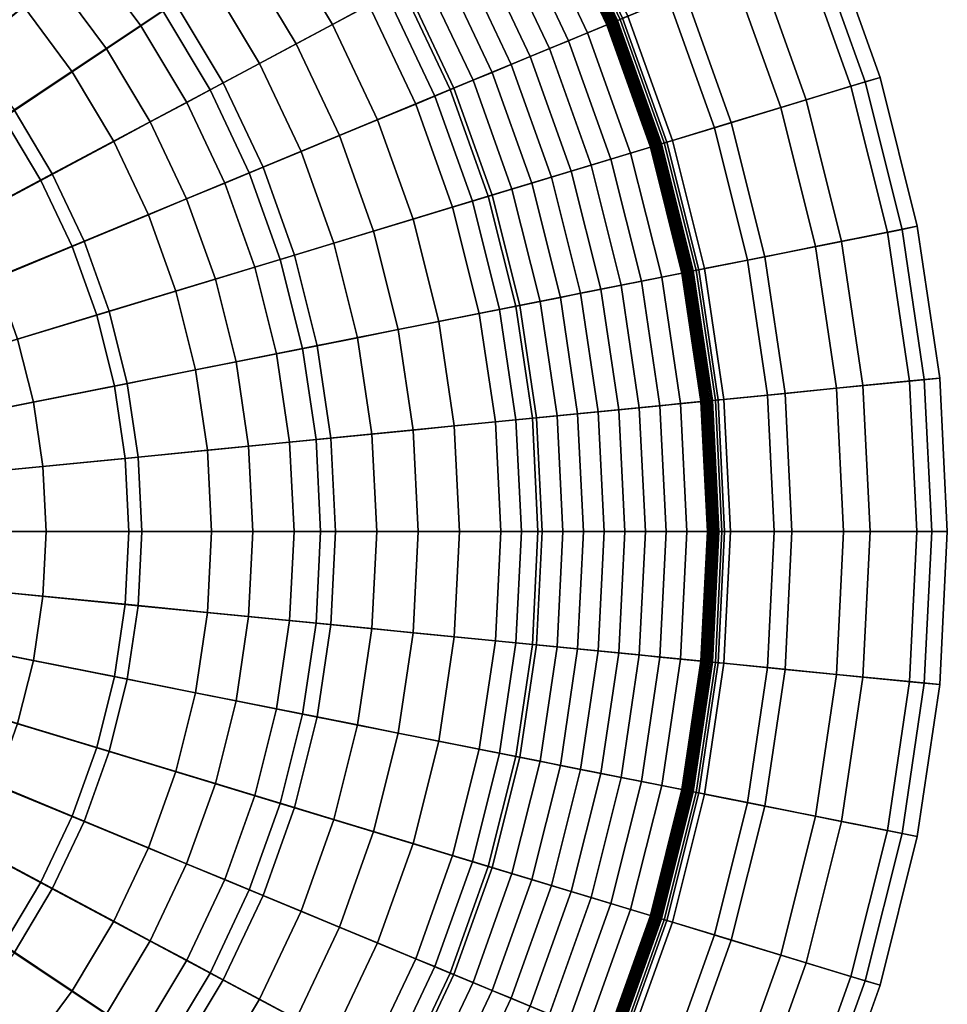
# Model space of a CAD drawing. Header units: millimetres. Extents: x -565 to 677, y -115 to 115.
# Tile 177 of 256: x -223 to -170, y -31 to 26. Entities that reach past the tile are written whole.
import ezdxf

# ---------------------------------------------------------------- set-up
doc = ezdxf.new("R2010")
doc.units = ezdxf.units.MM
doc.header["$MEASUREMENT"] = 0
doc.layers.add('VA002CLR', color=7, linetype='Continuous', true_color=0x000000)

msp = doc.modelspace()

# ---------------------------------------------------------------- meshes
at = {"layer": 'VA002CLR'}
mesh = msp.add_polyface(dxfattribs=at)
corners = [(-200.586, 21.255, -0.384), (-198.462, 15.319, -0.384), (-200.739, 14.628, -0.384), (-202.785, 20.345, -0.384), (-199.487, 21.711, -0.384), (-197.324, 15.664, -0.384), (-198.388, 22.166, -0.384), (-196.185, 16.01, -0.384), (-215.874, 20.225, -0.384), (-213.777, 15.792, -0.384), (-215.975, 14.881, -0.384), (-217.972, 19.103, -0.384), (-213.775, 21.346, -0.384), (-211.579, 16.702, -0.384), (-211.676, 22.468, -0.384), (-209.38, 17.613, -0.384), (-209.578, 23.59, -0.384), (-207.182, 18.523, -0.384), (-207.479, 24.711, -0.384), (-204.983, 19.434, -0.384), (-205.381, 25.833, -0.384), (-203.282, 26.955, -0.384), (-202.233, 27.516, -0.384), (-201.184, 28.077, -0.384), (-200.134, 28.637, -0.384), (-197.289, 22.621, -0.384), (-199.085, 29.198, -0.384), (-196.19, 23.076, -0.384), (-224.33, 20.465, -0.384), (-222.169, 16.859, -0.384), (-226.367, 14.616, -0.384), (-228.287, 17.821, -0.384), (-220.373, 23.109, -0.384), (-218.395, 24.431, -0.384), (-216.416, 25.753, -0.384), (-214.438, 27.075, -0.384), (-212.459, 28.397, -0.384), (-210.481, 29.719, -0.384), (-208.502, 31.041, -0.384), (-206.524, 32.363, -0.384), (-205.534, 33.024, -0.384), (-204.545, 33.685, -0.384), (-203.556, 34.346, -0.384), (-202.566, 35.007, -0.384), (-201.577, 35.668, -0.384), (-198.036, 29.759, -0.384), (-200.588, 36.329, -0.384), (-196.986, 30.32, -0.384), (-199.599, 36.99, -0.384), (-195.937, 30.881, -0.384), (-198.609, 37.651, -0.384), (-194.888, 31.442, -0.384), (-226.834, 23.841, -0.384), (-230.513, 20.822, -0.384), (-223.155, 26.86, -0.384), (-221.316, 28.37, -0.384), (-219.477, 29.879, -0.384), (-217.637, 31.389, -0.384), (-215.798, 32.898, -0.384), (-213.958, 34.408, -0.384), (-212.119, 35.918, -0.384), (-210.279, 37.427, -0.384), (-209.36, 38.182, -0.384), (-226.292, 30.321, -0.384), (-229.657, 26.955, -0.384), (-224.609, 32.003, -0.384), (-222.927, 33.686, -0.384), (-221.244, 35.368, -0.384), (-219.561, 37.051, -0.384), (-228.243, 35.296, -0.384), (-229.752, 33.457, -0.384), (-226.733, 37.136, -0.384), (-212.431, 22.08, 41.945), (-210.169, 17.298, 41.953), (-198.609, 22.081, 33.807), (-201.395, 27.972, 33.8), (-221.51, 17.24, 51.055), (-219.679, 13.369, 51.063), (-204.745, 33.561, 33.791), (-189.397, 34.38, 26.634), (-193.434, 41.114, 26.627), (-215.151, 26.618, 41.936), (-223.712, 20.913, 51.046), (-218.302, 30.867, 41.925), (-208.627, 38.796, 33.781), (-226.263, 24.353, 51.035), (-229.139, 27.526, 51.023), (-221.855, 34.787, 41.912), (-232.312, 30.402, 51.009), (-225.775, 38.34, 41.899)]
mesh.append_faces([[corners[k] for k in face] for face in [(0, 1, 2, 3), (4, 5, 1, 0), (6, 7, 5, 4), (8, 9, 10, 11), (12, 13, 9, 8), (14, 15, 13, 12), (16, 17, 15, 14), (18, 19, 17, 16), (20, 3, 19, 18), (21, 0, 3, 20), (22, 4, 0, 21), (23, 6, 4, 22), (24, 25, 6, 23), (26, 27, 25, 24), (28, 29, 30, 31), (32, 11, 29, 28), (33, 8, 11, 32), (34, 12, 8, 33), (35, 14, 12, 34), (36, 16, 14, 35), (37, 18, 16, 36), (38, 20, 18, 37), (39, 21, 20, 38), (40, 22, 21, 39), (41, 23, 22, 40), (42, 24, 23, 41), (43, 26, 24, 42), (44, 45, 26, 43), (46, 47, 45, 44), (48, 49, 47, 46), (50, 51, 49, 48), (52, 28, 31, 53), (54, 32, 28, 52), (55, 33, 32, 54), (56, 34, 33, 55), (57, 35, 34, 56), (58, 36, 35, 57), (59, 37, 36, 58), (60, 38, 37, 59), (61, 39, 38, 60), (62, 40, 39, 61), (63, 54, 52, 64), (65, 55, 54, 63), (66, 56, 55, 65), (67, 57, 56, 66), (68, 58, 57, 67), (69, 65, 63, 70), (71, 66, 65, 69), (72, 73, 74, 75), (76, 77, 73, 72), (78, 75, 79, 80), (81, 72, 75, 78), (82, 76, 72, 81), (83, 81, 78, 84), (85, 82, 81, 83), (86, 85, 83, 87), (88, 86, 87, 89)]])
mesh = msp.add_polyface(dxfattribs=at)
corners = [(-197.289, 22.621, -0.384), (-195.047, 16.355, -0.384), (-196.185, 16.01, -0.384), (-198.388, 22.166, -0.384), (-196.19, 23.076, -0.384), (-193.908, 16.7, -0.384), (-195.09, 23.532, -0.384), (-192.77, 17.046, -0.384), (-193.991, 23.987, -0.384), (-191.631, 17.391, -0.384), (-192.892, 24.442, -0.384), (-190.492, 17.736, -0.384), (-191.793, 24.898, -0.384), (-189.354, 18.082, -0.384), (-190.693, 25.353, -0.384), (-188.215, 18.427, -0.384), (-189.594, 25.808, -0.384), (-187.077, 18.773, -0.384), (-189.585, 25.812, -0.384), (-187.067, 18.776, -0.384), (-189.575, 25.816, -0.384), (-187.057, 18.779, -0.384), (-189.565, 25.82, -0.384), (-187.047, 18.782, -0.384), (-189.556, 25.824, -0.384), (-187.037, 18.785, -0.384), (-189.546, 25.828, -0.384), (-187.027, 18.788, -0.384), (-189.537, 25.832, -0.384), (-187.017, 18.791, -0.384), (-189.527, 25.836, -0.384), (-187.007, 18.794, -0.384), (-189.517, 25.84, -0.384), (-186.997, 18.797, -0.384), (-189.508, 25.844, -0.384), (-186.987, 18.8, -0.384), (-189.498, 25.848, -0.384), (-186.977, 18.803, -0.384), (-198.036, 29.759, -0.384), (-199.085, 29.198, -0.384), (-196.986, 30.32, -0.384), (-195.937, 30.881, -0.384), (-194.888, 31.442, -0.384), (-193.839, 32.003, -0.384), (-192.789, 32.563, -0.384), (-192.78, 32.568, -0.384), (-192.771, 32.573, -0.384), (-192.762, 32.578, -0.384), (-192.753, 32.583, -0.384), (-192.743, 32.588, -0.384), (-192.734, 32.593, -0.384), (-192.725, 32.598, -0.384), (-192.716, 32.603, -0.384), (-192.707, 32.608, -0.384), (-192.697, 32.613, -0.384), (-192.679, 32.622, -0.384), (-189.479, 25.856, -0.384), (-192.661, 32.632, -0.383), (-189.46, 25.864, -0.383), (-192.643, 32.642, -0.383), (-189.441, 25.872, -0.383), (-192.624, 32.652, -0.383), (-189.421, 25.88, -0.383), (-192.606, 32.661, -0.383), (-189.402, 25.888, -0.383), (-192.588, 32.671, -0.382), (-189.383, 25.896, -0.382), (-192.569, 32.681, -0.382), (-189.364, 25.904, -0.382), (-192.533, 32.701, -0.381), (-189.325, 25.92, -0.381), (-192.496, 32.72, -0.381), (-189.287, 25.936, -0.381), (-192.459, 32.74, -0.38), (-189.249, 25.951, -0.38), (-192.423, 32.759, -0.379), (-189.21, 25.967, -0.379), (-192.386, 32.779, -0.378), (-189.172, 25.983, -0.378), (-192.35, 32.798, -0.376), (-189.134, 25.999, -0.376), (-192.277, 32.838, -0.373), (-189.057, 26.031, -0.373), (-192.203, 32.877, -0.37), (-188.981, 26.062, -0.37), (-192.058, 32.955, -0.362), (-188.828, 26.126, -0.362), (-191.912, 33.033, -0.353), (-188.675, 26.189, -0.353), (-191.621, 33.188, -0.328), (-188.37, 26.315, -0.328), (-197.62, 38.312, -0.384), (-198.609, 37.651, -0.384), (-196.631, 38.973, -0.384), (-198.609, 22.081, 33.807), (-196.413, 15.945, 33.813), (-183.396, 19.891, 26.645), (-186.041, 27.283, 26.64), (-188.503, 34.854, 0.171), (-185.105, 27.668, 0.171), (-188.37, 26.315, -0.328), (-191.621, 33.188, -0.328), (-201.395, 27.972, 33.8), (-189.397, 34.38, 26.634)]
mesh.append_faces([[corners[k] for k in face] for face in [(0, 1, 2, 3), (4, 5, 1, 0), (6, 7, 5, 4), (8, 9, 7, 6), (10, 11, 9, 8), (12, 13, 11, 10), (14, 15, 13, 12), (16, 17, 15, 14), (18, 19, 17, 16), (20, 21, 19, 18), (22, 23, 21, 20), (24, 25, 23, 22), (26, 27, 25, 24), (28, 29, 27, 26), (30, 31, 29, 28), (32, 33, 31, 30), (34, 35, 33, 32), (36, 37, 35, 34), (38, 6, 4, 39), (40, 8, 6, 38), (41, 10, 8, 40), (42, 12, 10, 41), (43, 14, 12, 42), (44, 16, 14, 43), (45, 18, 16, 44), (46, 20, 18, 45), (47, 22, 20, 46), (48, 24, 22, 47), (49, 26, 24, 48), (50, 28, 26, 49), (51, 30, 28, 50), (52, 32, 30, 51), (53, 34, 32, 52), (54, 36, 34, 53), (55, 56, 36, 54), (57, 58, 56, 55), (59, 60, 58, 57), (61, 62, 60, 59), (63, 64, 62, 61), (65, 66, 64, 63), (67, 68, 66, 65), (69, 70, 68, 67), (71, 72, 70, 69), (73, 74, 72, 71), (75, 76, 74, 73), (77, 78, 76, 75), (79, 80, 78, 77), (81, 82, 80, 79), (83, 84, 82, 81), (85, 86, 84, 83), (87, 88, 86, 85), (89, 90, 88, 87), (91, 43, 42, 92), (93, 44, 43, 91), (94, 95, 96, 97), (98, 99, 100, 101), (102, 94, 97, 103)]])
mesh = msp.add_polyface(dxfattribs=at)
corners = [(-186.977, 18.803, -0.384), (-185.159, 11.544, -0.384), (-185.169, 11.542, -0.384), (-186.987, 18.8, -0.384), (-186.957, 18.809, -0.384), (-185.139, 11.548, -0.384), (-186.938, 18.815, -0.383), (-185.118, 11.552, -0.383), (-186.918, 18.821, -0.383), (-185.098, 11.556, -0.383), (-186.898, 18.827, -0.383), (-185.078, 11.56, -0.383), (-186.878, 18.833, -0.383), (-185.057, 11.564, -0.383), (-186.858, 18.839, -0.382), (-185.037, 11.568, -0.382), (-186.838, 18.845, -0.382), (-185.016, 11.573, -0.382), (-186.798, 18.857, -0.381), (-184.976, 11.581, -0.381), (-186.759, 18.869, -0.381), (-184.935, 11.589, -0.381), (-186.719, 18.881, -0.38), (-184.894, 11.597, -0.38), (-186.679, 18.893, -0.379), (-184.854, 11.605, -0.379), (-186.64, 18.905, -0.378), (-184.813, 11.613, -0.378), (-186.6, 18.917, -0.376), (-184.772, 11.621, -0.376), (-186.521, 18.941, -0.373), (-184.691, 11.637, -0.373), (-186.441, 18.965, -0.37), (-184.61, 11.653, -0.37), (-186.283, 19.013, -0.362), (-184.447, 11.686, -0.362), (-186.125, 19.061, -0.353), (-184.285, 11.718, -0.353), (-185.809, 19.157, -0.328), (-183.962, 11.782, -0.328), (-189.479, 25.856, -0.384), (-189.498, 25.848, -0.384), (-189.46, 25.864, -0.383), (-189.441, 25.872, -0.383), (-189.421, 25.88, -0.383), (-189.402, 25.888, -0.383), (-189.383, 25.896, -0.382), (-189.364, 25.904, -0.382), (-189.325, 25.92, -0.381), (-189.287, 25.936, -0.381), (-189.249, 25.951, -0.38), (-189.21, 25.967, -0.379), (-189.172, 25.983, -0.378), (-189.134, 25.999, -0.376), (-189.057, 26.031, -0.373), (-188.981, 26.062, -0.37), (-188.828, 26.126, -0.362), (-188.675, 26.189, -0.353), (-188.37, 26.315, -0.328), (-182.426, 20.183, 0.171), (-180.495, 12.472, 0.171), (-183.962, 11.782, -0.328), (-185.809, 19.157, -0.328), (-179.572, 21.049, 1.502), (-177.569, 13.054, 1.502), (-175.533, 22.274, 6), (-173.429, 13.877, 6), (-173.858, 22.783, 11.849), (-171.713, 14.219, 11.85), (-174.715, 22.523, 17.732), (-172.592, 14.044, 17.734), (-178.11, 21.494, 22.62), (-176.071, 13.353, 22.622), (-183.396, 19.891, 26.645), (-181.488, 12.276, 26.649), (-185.105, 27.668, 0.171), (-188.37, 26.315, -0.328), (-182.349, 28.809, 1.502), (-178.449, 30.425, 6), (-176.832, 31.095, 11.848), (-177.66, 30.753, 17.729), (-180.937, 29.396, 22.616), (-186.041, 27.283, 26.64), (-185.873, 36.26, 1.502), (-188.503, 34.854, 0.171), (-182.15, 38.25, 5.999), (-180.606, 39.076, 11.846), (-181.397, 38.654, 17.726), (-184.526, 36.983, 22.611), (-189.397, 34.38, 26.634)]
mesh.append_faces([[corners[k] for k in face] for face in [(0, 1, 2, 3), (4, 5, 1, 0), (6, 7, 5, 4), (8, 9, 7, 6), (10, 11, 9, 8), (12, 13, 11, 10), (14, 15, 13, 12), (16, 17, 15, 14), (18, 19, 17, 16), (20, 21, 19, 18), (22, 23, 21, 20), (24, 25, 23, 22), (26, 27, 25, 24), (28, 29, 27, 26), (30, 31, 29, 28), (32, 33, 31, 30), (34, 35, 33, 32), (36, 37, 35, 34), (38, 39, 37, 36), (40, 4, 0, 41), (42, 6, 4, 40), (43, 8, 6, 42), (44, 10, 8, 43), (45, 12, 10, 44), (46, 14, 12, 45), (47, 16, 14, 46), (48, 18, 16, 47), (49, 20, 18, 48), (50, 22, 20, 49), (51, 24, 22, 50), (52, 26, 24, 51), (53, 28, 26, 52), (54, 30, 28, 53), (55, 32, 30, 54), (56, 34, 32, 55), (57, 36, 34, 56), (58, 38, 36, 57), (59, 60, 61, 62), (63, 64, 60, 59), (65, 66, 64, 63), (67, 68, 66, 65), (69, 70, 68, 67), (71, 72, 70, 69), (73, 74, 72, 71), (75, 59, 62, 76), (77, 63, 59, 75), (78, 65, 63, 77), (79, 67, 65, 78), (80, 69, 67, 79), (81, 71, 69, 80), (82, 73, 71, 81), (83, 77, 75, 84), (85, 78, 77, 83), (86, 79, 78, 85), (87, 80, 79, 86), (88, 81, 80, 87), (89, 82, 81, 88)]])
mesh = msp.add_polyface(dxfattribs=at)
corners = [(-222.054, 0.4, -0.384), (-221.871, -3.331, -0.384), (-226.63, -3.331, -0.384), (-226.791, -0.066, -0.384), (-217.318, 0.867, -0.384), (-217.112, -3.331, -0.384), (-212.582, 1.333, -0.384), (-212.353, -3.331, -0.384), (-210.214, 1.567, -0.384), (-209.973, -3.331, -0.384), (-207.846, 1.8, -0.384), (-207.594, -3.331, -0.384), (-205.478, 2.033, -0.384), (-205.214, -3.331, -0.384), (-203.109, 2.266, -0.384), (-202.834, -3.331, -0.384), (-200.741, 2.499, -0.384), (-200.455, -3.331, -0.384), (-198.373, 2.733, -0.384), (-198.075, -3.331, -0.384), (-222.603, 4.096, -0.384), (-227.27, 3.168, -0.384), (-217.935, 5.025, -0.384), (-213.267, 5.953, -0.384), (-210.933, 6.417, -0.384), (-208.6, 6.882, -0.384), (-206.266, 7.346, -0.384), (-203.932, 7.81, -0.384), (-201.598, 8.274, -0.384), (-199.264, 8.738, -0.384), (-196.93, 9.203, -0.384), (-196.005, 2.966, -0.384), (-223.51, 7.721, -0.384), (-228.065, 6.339, -0.384), (-218.956, 9.102, -0.384), (-214.402, 10.484, -0.384), (-212.125, 11.174, -0.384), (-209.848, 11.865, -0.384), (-207.571, 12.556, -0.384), (-205.294, 13.247, -0.384), (-203.016, 13.937, -0.384), (-200.739, 14.628, -0.384), (-198.462, 15.319, -0.384), (-224.769, 11.238, -0.384), (-229.166, 9.417, -0.384), (-220.372, 13.06, -0.384), (-215.975, 14.881, -0.384), (-213.777, 15.792, -0.384), (-211.579, 16.702, -0.384), (-209.38, 17.613, -0.384), (-207.182, 18.523, -0.384), (-204.983, 19.434, -0.384), (-202.785, 20.345, -0.384), (-226.367, 14.616, -0.384), (-230.564, 12.373, -0.384), (-222.169, 16.859, -0.384), (-217.972, 19.103, -0.384), (-206.325, 1.952, 41.966), (-206.066, -3.331, 41.967), (-193.554, -3.331, 33.82), (-193.874, 3.177, 33.82), (-216.568, 0.946, 51.076), (-216.358, -3.331, 51.077), (-224.655, 0.153, 60.69), (-224.484, -3.331, 60.69), (-230.894, -0.457, 71.288), (-230.753, -3.331, 71.289), (-207.102, 7.185, 41.964), (-194.83, 9.624, 33.817), (-217.196, 5.182, 51.074), (-225.167, 3.603, 60.687), (-208.387, 12.317, 41.959), (-196.413, 15.945, 33.813), (-218.237, 9.336, 51.069), (-226.015, 6.987, 60.683), (-210.169, 17.298, 41.953), (-198.609, 22.081, 33.807), (-219.679, 13.369, 51.063), (-227.19, 10.272, 60.678), (-228.681, 13.425, 60.67), (-221.51, 17.24, 51.055), (-230.475, 16.417, 60.662), (-223.712, 20.913, 51.046)]
mesh.append_faces([[corners[k] for k in face] for face in [(0, 1, 2, 3), (4, 5, 1, 0), (6, 7, 5, 4), (8, 9, 7, 6), (10, 11, 9, 8), (12, 13, 11, 10), (14, 15, 13, 12), (16, 17, 15, 14), (18, 19, 17, 16), (20, 0, 3, 21), (22, 4, 0, 20), (23, 6, 4, 22), (24, 8, 6, 23), (25, 10, 8, 24), (26, 12, 10, 25), (27, 14, 12, 26), (28, 16, 14, 27), (29, 18, 16, 28), (30, 31, 18, 29), (32, 20, 21, 33), (34, 22, 20, 32), (35, 23, 22, 34), (36, 24, 23, 35), (37, 25, 24, 36), (38, 26, 25, 37), (39, 27, 26, 38), (40, 28, 27, 39), (41, 29, 28, 40), (42, 30, 29, 41), (43, 32, 33, 44), (45, 34, 32, 43), (46, 35, 34, 45), (47, 36, 35, 46), (48, 37, 36, 47), (49, 38, 37, 48), (50, 39, 38, 49), (51, 40, 39, 50), (52, 41, 40, 51), (53, 43, 44, 54), (55, 45, 43, 53), (56, 46, 45, 55), (57, 58, 59, 60), (61, 62, 58, 57), (63, 64, 62, 61), (65, 66, 64, 63), (67, 57, 60, 68), (69, 61, 57, 67), (70, 63, 61, 69), (71, 67, 68, 72), (73, 69, 67, 71), (74, 70, 69, 73), (75, 71, 72, 76), (77, 73, 71, 75), (78, 74, 73, 77), (79, 78, 77, 80), (81, 79, 80, 82)]])
mesh = msp.add_polyface(dxfattribs=at)
corners = [(-196.005, 2.966, -0.384), (-195.696, -3.331, -0.384), (-198.075, -3.331, -0.384), (-198.373, 2.733, -0.384), (-194.821, 3.083, -0.384), (-194.506, -3.331, -0.384), (-193.637, 3.199, -0.384), (-193.316, -3.331, -0.384), (-192.453, 3.316, -0.384), (-192.126, -3.331, -0.384), (-191.269, 3.432, -0.384), (-190.937, -3.331, -0.384), (-190.085, 3.549, -0.384), (-189.747, -3.331, -0.384), (-188.901, 3.666, -0.384), (-188.557, -3.331, -0.384), (-187.717, 3.782, -0.384), (-187.367, -3.331, -0.384), (-186.533, 3.899, -0.384), (-186.178, -3.331, -0.384), (-185.349, 4.016, -0.384), (-184.988, -3.331, -0.384), (-184.165, 4.132, -0.384), (-183.798, -3.331, -0.384), (-195.763, 9.435, -0.384), (-196.93, 9.203, -0.384), (-194.596, 9.667, -0.384), (-193.43, 9.899, -0.384), (-192.263, 10.131, -0.384), (-191.096, 10.363, -0.384), (-189.929, 10.595, -0.384), (-188.762, 10.828, -0.384), (-187.595, 11.06, -0.384), (-186.428, 11.292, -0.384), (-185.261, 11.524, -0.384), (-185.251, 11.526, -0.384), (-184.154, 4.133, -0.384), (-185.241, 11.528, -0.384), (-184.144, 4.134, -0.384), (-185.23, 11.53, -0.384), (-184.134, 4.135, -0.384), (-185.22, 11.532, -0.384), (-184.123, 4.136, -0.384), (-185.21, 11.534, -0.384), (-184.113, 4.137, -0.384), (-185.2, 11.536, -0.384), (-184.103, 4.138, -0.384), (-185.19, 11.538, -0.384), (-184.092, 4.139, -0.384), (-185.18, 11.54, -0.384), (-184.082, 4.14, -0.384), (-185.169, 11.542, -0.384), (-184.072, 4.141, -0.384), (-185.159, 11.544, -0.384), (-184.061, 4.142, -0.384), (-185.139, 11.548, -0.384), (-184.04, 4.144, -0.384), (-185.118, 11.552, -0.383), (-184.02, 4.146, -0.383), (-185.098, 11.556, -0.383), (-183.999, 4.148, -0.383), (-197.324, 15.664, -0.384), (-198.462, 15.319, -0.384), (-196.185, 16.01, -0.384), (-195.047, 16.355, -0.384), (-193.908, 16.7, -0.384), (-192.77, 17.046, -0.384), (-191.631, 17.391, -0.384), (-190.492, 17.736, -0.384), (-189.354, 18.082, -0.384), (-188.215, 18.427, -0.384), (-187.077, 18.773, -0.384), (-187.067, 18.776, -0.384), (-187.057, 18.779, -0.384), (-187.047, 18.782, -0.384), (-187.037, 18.785, -0.384), (-187.027, 18.788, -0.384), (-187.017, 18.791, -0.384), (-187.007, 18.794, -0.384), (-186.997, 18.797, -0.384), (-186.987, 18.8, -0.384), (-193.874, 3.177, 33.82), (-193.554, -3.331, 33.82), (-179.951, -3.331, 26.651), (-180.336, 4.51, 26.651), (-194.83, 9.624, 33.817), (-181.488, 12.276, 26.649), (-196.413, 15.945, 33.813), (-183.396, 19.891, 26.645)]
mesh.append_faces([[corners[k] for k in face] for face in [(0, 1, 2, 3), (4, 5, 1, 0), (6, 7, 5, 4), (8, 9, 7, 6), (10, 11, 9, 8), (12, 13, 11, 10), (14, 15, 13, 12), (16, 17, 15, 14), (18, 19, 17, 16), (20, 21, 19, 18), (22, 23, 21, 20), (24, 4, 0, 25), (26, 6, 4, 24), (27, 8, 6, 26), (28, 10, 8, 27), (29, 12, 10, 28), (30, 14, 12, 29), (31, 16, 14, 30), (32, 18, 16, 31), (33, 20, 18, 32), (34, 22, 20, 33), (35, 36, 22, 34), (37, 38, 36, 35), (39, 40, 38, 37), (41, 42, 40, 39), (43, 44, 42, 41), (45, 46, 44, 43), (47, 48, 46, 45), (49, 50, 48, 47), (51, 52, 50, 49), (53, 54, 52, 51), (55, 56, 54, 53), (57, 58, 56, 55), (59, 60, 58, 57), (61, 24, 25, 62), (63, 26, 24, 61), (64, 27, 26, 63), (65, 28, 27, 64), (66, 29, 28, 65), (67, 30, 29, 66), (68, 31, 30, 67), (69, 32, 31, 68), (70, 33, 32, 69), (71, 34, 33, 70), (72, 35, 34, 71), (73, 37, 35, 72), (74, 39, 37, 73), (75, 41, 39, 74), (76, 43, 41, 75), (77, 45, 43, 76), (78, 47, 45, 77), (79, 49, 47, 78), (80, 51, 49, 79), (81, 82, 83, 84), (85, 81, 84, 86), (87, 85, 86, 88)]])
mesh = msp.add_polyface(dxfattribs=at)
corners = [(-184.154, 4.133, -0.384), (-183.788, -3.331, -0.384), (-183.798, -3.331, -0.384), (-184.165, 4.132, -0.384), (-184.144, 4.134, -0.384), (-183.777, -3.331, -0.384), (-184.134, 4.135, -0.384), (-183.767, -3.331, -0.384), (-184.123, 4.136, -0.384), (-183.756, -3.331, -0.384), (-184.113, 4.137, -0.384), (-183.746, -3.331, -0.384), (-184.103, 4.138, -0.384), (-183.736, -3.331, -0.384), (-184.092, 4.139, -0.384), (-183.725, -3.331, -0.384), (-184.082, 4.14, -0.384), (-183.715, -3.331, -0.384), (-184.072, 4.141, -0.384), (-183.704, -3.331, -0.384), (-184.061, 4.142, -0.384), (-183.694, -3.331, -0.384), (-184.04, 4.144, -0.384), (-183.673, -3.331, -0.384), (-184.02, 4.146, -0.383), (-183.652, -3.331, -0.383), (-183.999, 4.148, -0.383), (-183.632, -3.331, -0.383), (-183.978, 4.15, -0.383), (-183.611, -3.331, -0.383), (-183.958, 4.153, -0.383), (-183.59, -3.331, -0.383), (-183.937, 4.155, -0.382), (-183.569, -3.331, -0.382), (-183.916, 4.157, -0.382), (-183.549, -3.331, -0.382), (-183.875, 4.161, -0.381), (-183.507, -3.331, -0.381), (-183.834, 4.165, -0.381), (-183.465, -3.331, -0.381), (-183.792, 4.169, -0.38), (-183.424, -3.331, -0.38), (-183.751, 4.173, -0.379), (-183.383, -3.331, -0.379), (-183.71, 4.177, -0.378), (-183.341, -3.331, -0.378), (-183.669, 4.181, -0.376), (-183.3, -3.331, -0.376), (-183.586, 4.189, -0.373), (-183.217, -3.331, -0.373), (-183.504, 4.197, -0.37), (-183.134, -3.331, -0.37), (-183.339, 4.213, -0.362), (-182.968, -3.331, -0.362), (-183.174, 4.23, -0.353), (-182.803, -3.331, -0.353), (-182.846, 4.262, -0.328), (-182.473, -3.331, -0.328), (-185.078, 11.56, -0.383), (-185.098, 11.556, -0.383), (-185.057, 11.564, -0.383), (-185.037, 11.568, -0.382), (-185.016, 11.573, -0.382), (-184.976, 11.581, -0.381), (-184.935, 11.589, -0.381), (-184.894, 11.597, -0.38), (-184.854, 11.605, -0.379), (-184.813, 11.613, -0.378), (-184.772, 11.621, -0.376), (-184.691, 11.637, -0.373), (-184.61, 11.653, -0.37), (-184.447, 11.686, -0.362), (-184.285, 11.718, -0.353), (-183.962, 11.782, -0.328), (-179.328, 4.608, 0.171), (-178.938, -3.331, 0.171), (-182.473, -3.331, -0.328), (-182.846, 4.262, -0.328), (-176.36, 4.901, 1.502), (-175.956, -3.331, 1.502), (-172.159, 5.315, 6.001), (-171.734, -3.331, 6.001), (-170.417, 5.486, 11.851), (-169.984, -3.331, 11.851), (-171.309, 5.399, 17.735), (-170.88, -3.331, 17.736), (-174.839, 5.051, 22.624), (-174.427, -3.331, 22.625), (-180.336, 4.51, 26.651), (-179.951, -3.331, 26.651), (-180.495, 12.472, 0.171), (-183.962, 11.782, -0.328), (-177.569, 13.054, 1.502), (-173.429, 13.877, 6), (-171.713, 14.219, 11.85), (-172.592, 14.044, 17.734), (-176.071, 13.353, 22.622), (-181.488, 12.276, 26.649)]
mesh.append_faces([[corners[k] for k in face] for face in [(0, 1, 2, 3), (4, 5, 1, 0), (6, 7, 5, 4), (8, 9, 7, 6), (10, 11, 9, 8), (12, 13, 11, 10), (14, 15, 13, 12), (16, 17, 15, 14), (18, 19, 17, 16), (20, 21, 19, 18), (22, 23, 21, 20), (24, 25, 23, 22), (26, 27, 25, 24), (28, 29, 27, 26), (30, 31, 29, 28), (32, 33, 31, 30), (34, 35, 33, 32), (36, 37, 35, 34), (38, 39, 37, 36), (40, 41, 39, 38), (42, 43, 41, 40), (44, 45, 43, 42), (46, 47, 45, 44), (48, 49, 47, 46), (50, 51, 49, 48), (52, 53, 51, 50), (54, 55, 53, 52), (56, 57, 55, 54), (58, 28, 26, 59), (60, 30, 28, 58), (61, 32, 30, 60), (62, 34, 32, 61), (63, 36, 34, 62), (64, 38, 36, 63), (65, 40, 38, 64), (66, 42, 40, 65), (67, 44, 42, 66), (68, 46, 44, 67), (69, 48, 46, 68), (70, 50, 48, 69), (71, 52, 50, 70), (72, 54, 52, 71), (73, 56, 54, 72), (74, 75, 76, 77), (78, 79, 75, 74), (80, 81, 79, 78), (82, 83, 81, 80), (84, 85, 83, 82), (86, 87, 85, 84), (88, 89, 87, 86), (90, 74, 77, 91), (92, 78, 74, 90), (93, 80, 78, 92), (94, 82, 80, 93), (95, 84, 82, 94), (96, 86, 84, 95), (97, 88, 86, 96)]])
mesh = msp.add_polyface(dxfattribs=at)
corners = [(-224.769, -17.901, -0.384), (-226.367, -21.279, -0.384), (-230.564, -19.036, -0.384), (-229.166, -16.08, -0.384), (-220.372, -19.723, -0.384), (-222.169, -23.522, -0.384), (-215.975, -21.544, -0.384), (-217.972, -25.766, -0.384), (-223.51, -14.383, -0.384), (-228.065, -13.002, -0.384), (-218.956, -15.765, -0.384), (-214.402, -17.146, -0.384), (-212.125, -17.837, -0.384), (-213.777, -22.454, -0.384), (-209.848, -18.528, -0.384), (-211.579, -23.365, -0.384), (-207.571, -19.219, -0.384), (-209.38, -24.276, -0.384), (-205.294, -19.909, -0.384), (-207.182, -25.186, -0.384), (-203.016, -20.6, -0.384), (-204.983, -26.097, -0.384), (-200.739, -21.291, -0.384), (-202.785, -27.008, -0.384), (-222.603, -10.759, -0.384), (-227.27, -9.831, -0.384), (-217.935, -11.688, -0.384), (-213.267, -12.616, -0.384), (-210.933, -13.08, -0.384), (-208.6, -13.545, -0.384), (-206.266, -14.009, -0.384), (-203.932, -14.473, -0.384), (-201.598, -14.937, -0.384), (-199.264, -15.401, -0.384), (-196.93, -15.866, -0.384), (-198.462, -21.982, -0.384), (-195.763, -16.098, -0.384), (-197.324, -22.327, -0.384), (-222.054, -7.063, -0.384), (-226.791, -6.597, -0.384), (-217.318, -7.53, -0.384), (-212.582, -7.996, -0.384), (-210.214, -8.229, -0.384), (-207.846, -8.463, -0.384), (-205.478, -8.696, -0.384), (-203.109, -8.929, -0.384), (-200.741, -9.162, -0.384), (-198.373, -9.396, -0.384), (-196.005, -9.629, -0.384), (-221.871, -3.331, -0.384), (-226.63, -3.331, -0.384), (-217.112, -3.331, -0.384), (-212.353, -3.331, -0.384), (-209.973, -3.331, -0.384), (-207.594, -3.331, -0.384), (-205.214, -3.331, -0.384), (-202.834, -3.331, -0.384), (-200.455, -3.331, -0.384), (-198.075, -3.331, -0.384), (-228.681, -20.088, 60.67), (-230.475, -23.08, 60.662), (-223.712, -27.576, 51.046), (-221.51, -23.903, 51.055), (-227.19, -16.935, 60.678), (-219.679, -20.031, 51.063), (-208.387, -18.98, 41.959), (-210.169, -23.961, 41.953), (-198.609, -28.744, 33.807), (-196.413, -22.608, 33.813), (-218.237, -15.999, 51.069), (-226.015, -13.65, 60.683), (-207.102, -13.848, 41.964), (-194.83, -16.287, 33.817), (-217.196, -11.845, 51.074), (-225.167, -10.266, 60.687), (-206.325, -8.615, 41.966), (-193.874, -9.84, 33.82), (-216.568, -7.609, 51.076), (-224.655, -6.816, 60.69), (-206.066, -3.331, 41.967), (-193.554, -3.331, 33.82), (-216.358, -3.331, 51.077), (-224.484, -3.331, 60.69), (-230.753, -3.331, 71.289), (-230.894, -6.206, 71.288)]
mesh.append_faces([[corners[k] for k in face] for face in [(0, 1, 2, 3), (4, 5, 1, 0), (6, 7, 5, 4), (8, 0, 3, 9), (10, 4, 0, 8), (11, 6, 4, 10), (12, 13, 6, 11), (14, 15, 13, 12), (16, 17, 15, 14), (18, 19, 17, 16), (20, 21, 19, 18), (22, 23, 21, 20), (24, 8, 9, 25), (26, 10, 8, 24), (27, 11, 10, 26), (28, 12, 11, 27), (29, 14, 12, 28), (30, 16, 14, 29), (31, 18, 16, 30), (32, 20, 18, 31), (33, 22, 20, 32), (34, 35, 22, 33), (36, 37, 35, 34), (38, 24, 25, 39), (40, 26, 24, 38), (41, 27, 26, 40), (42, 28, 27, 41), (43, 29, 28, 42), (44, 30, 29, 43), (45, 31, 30, 44), (46, 32, 31, 45), (47, 33, 32, 46), (48, 34, 33, 47), (49, 38, 39, 50), (51, 40, 38, 49), (52, 41, 40, 51), (53, 42, 41, 52), (54, 43, 42, 53), (55, 44, 43, 54), (56, 45, 44, 55), (57, 46, 45, 56), (58, 47, 46, 57), (59, 60, 61, 62), (63, 59, 62, 64), (65, 66, 67, 68), (69, 64, 66, 65), (70, 63, 64, 69), (71, 65, 68, 72), (73, 69, 65, 71), (74, 70, 69, 73), (75, 71, 72, 76), (77, 73, 71, 75), (78, 74, 73, 77), (79, 75, 76, 80), (81, 77, 75, 79), (82, 78, 77, 81), (83, 84, 78, 82)]])
mesh = msp.add_polyface(dxfattribs=at)
corners = [(-194.596, -16.33, -0.384), (-196.185, -22.672, -0.384), (-197.324, -22.327, -0.384), (-195.763, -16.098, -0.384), (-193.43, -16.562, -0.384), (-195.047, -23.018, -0.384), (-192.263, -16.794, -0.384), (-193.908, -23.363, -0.384), (-191.096, -17.026, -0.384), (-192.77, -23.709, -0.384), (-189.929, -17.258, -0.384), (-191.631, -24.054, -0.384), (-188.762, -17.49, -0.384), (-190.492, -24.399, -0.384), (-187.595, -17.723, -0.384), (-189.354, -24.745, -0.384), (-186.428, -17.955, -0.384), (-188.215, -25.09, -0.384), (-185.261, -18.187, -0.384), (-187.077, -25.435, -0.384), (-185.251, -18.189, -0.384), (-187.067, -25.439, -0.384), (-185.241, -18.191, -0.384), (-187.057, -25.442, -0.384), (-185.23, -18.193, -0.384), (-187.047, -25.445, -0.384), (-185.22, -18.195, -0.384), (-187.037, -25.448, -0.384), (-185.21, -18.197, -0.384), (-187.027, -25.451, -0.384), (-185.2, -18.199, -0.384), (-187.017, -25.454, -0.384), (-185.19, -18.201, -0.384), (-187.007, -25.457, -0.384), (-185.18, -18.203, -0.384), (-186.997, -25.46, -0.384), (-185.169, -18.205, -0.384), (-186.987, -25.463, -0.384), (-185.159, -18.207, -0.384), (-186.977, -25.466, -0.384), (-185.139, -18.211, -0.384), (-186.957, -25.472, -0.384), (-194.821, -9.746, -0.384), (-196.93, -15.866, -0.384), (-196.005, -9.629, -0.384), (-193.637, -9.862, -0.384), (-192.453, -9.979, -0.384), (-191.269, -10.095, -0.384), (-190.085, -10.212, -0.384), (-188.901, -10.329, -0.384), (-187.717, -10.445, -0.384), (-186.533, -10.562, -0.384), (-185.349, -10.678, -0.384), (-184.165, -10.795, -0.384), (-184.154, -10.796, -0.384), (-184.144, -10.797, -0.384), (-184.134, -10.798, -0.384), (-184.123, -10.799, -0.384), (-184.113, -10.8, -0.384), (-184.103, -10.801, -0.384), (-184.092, -10.802, -0.384), (-184.082, -10.803, -0.384), (-184.072, -10.804, -0.384), (-184.061, -10.805, -0.384), (-184.04, -10.807, -0.384), (-184.02, -10.809, -0.383), (-185.118, -18.215, -0.383), (-183.999, -10.811, -0.383), (-185.098, -18.219, -0.383), (-195.696, -3.331, -0.384), (-198.373, -9.396, -0.384), (-198.075, -3.331, -0.384), (-194.506, -3.331, -0.384), (-193.316, -3.331, -0.384), (-192.126, -3.331, -0.384), (-190.937, -3.331, -0.384), (-189.747, -3.331, -0.384), (-188.557, -3.331, -0.384), (-187.367, -3.331, -0.384), (-186.178, -3.331, -0.384), (-184.988, -3.331, -0.384), (-183.798, -3.331, -0.384), (-194.83, -16.287, 33.817), (-196.413, -22.608, 33.813), (-183.396, -26.554, 26.645), (-181.488, -18.939, 26.649), (-193.874, -9.84, 33.82), (-180.336, -11.173, 26.651), (-193.554, -3.331, 33.82), (-179.951, -3.331, 26.651)]
mesh.append_faces([[corners[k] for k in face] for face in [(0, 1, 2, 3), (4, 5, 1, 0), (6, 7, 5, 4), (8, 9, 7, 6), (10, 11, 9, 8), (12, 13, 11, 10), (14, 15, 13, 12), (16, 17, 15, 14), (18, 19, 17, 16), (20, 21, 19, 18), (22, 23, 21, 20), (24, 25, 23, 22), (26, 27, 25, 24), (28, 29, 27, 26), (30, 31, 29, 28), (32, 33, 31, 30), (34, 35, 33, 32), (36, 37, 35, 34), (38, 39, 37, 36), (40, 41, 39, 38), (42, 3, 43, 44), (45, 0, 3, 42), (46, 4, 0, 45), (47, 6, 4, 46), (48, 8, 6, 47), (49, 10, 8, 48), (50, 12, 10, 49), (51, 14, 12, 50), (52, 16, 14, 51), (53, 18, 16, 52), (54, 20, 18, 53), (55, 22, 20, 54), (56, 24, 22, 55), (57, 26, 24, 56), (58, 28, 26, 57), (59, 30, 28, 58), (60, 32, 30, 59), (61, 34, 32, 60), (62, 36, 34, 61), (63, 38, 36, 62), (64, 40, 38, 63), (65, 66, 40, 64), (67, 68, 66, 65), (69, 44, 70, 71), (72, 42, 44, 69), (73, 45, 42, 72), (74, 46, 45, 73), (75, 47, 46, 74), (76, 48, 47, 75), (77, 49, 48, 76), (78, 50, 49, 77), (79, 51, 50, 78), (80, 52, 51, 79), (81, 53, 52, 80), (82, 83, 84, 85), (86, 82, 85, 87), (88, 86, 87, 89)]])
mesh = msp.add_polyface(dxfattribs=at)
corners = [(-183.978, -10.813, -0.383), (-185.078, -18.223, -0.383), (-185.098, -18.219, -0.383), (-183.999, -10.811, -0.383), (-183.958, -10.815, -0.383), (-185.057, -18.227, -0.383), (-183.937, -10.818, -0.382), (-185.037, -18.231, -0.382), (-183.916, -10.82, -0.382), (-185.016, -18.235, -0.382), (-183.875, -10.824, -0.381), (-184.976, -18.244, -0.381), (-183.834, -10.828, -0.381), (-184.935, -18.252, -0.381), (-183.792, -10.832, -0.38), (-184.894, -18.26, -0.38), (-183.751, -10.836, -0.379), (-184.854, -18.268, -0.379), (-183.71, -10.84, -0.378), (-184.813, -18.276, -0.378), (-183.669, -10.844, -0.376), (-184.772, -18.284, -0.376), (-183.586, -10.852, -0.373), (-184.691, -18.3, -0.373), (-183.504, -10.86, -0.37), (-184.61, -18.316, -0.37), (-183.339, -10.876, -0.362), (-184.447, -18.349, -0.362), (-183.174, -10.893, -0.353), (-184.285, -18.381, -0.353), (-182.846, -10.925, -0.328), (-183.962, -18.445, -0.328), (-183.788, -3.331, -0.384), (-184.154, -10.796, -0.384), (-184.165, -10.795, -0.384), (-183.798, -3.331, -0.384), (-183.777, -3.331, -0.384), (-184.144, -10.797, -0.384), (-183.767, -3.331, -0.384), (-184.134, -10.798, -0.384), (-183.756, -3.331, -0.384), (-184.123, -10.799, -0.384), (-183.746, -3.331, -0.384), (-184.113, -10.8, -0.384), (-183.736, -3.331, -0.384), (-184.103, -10.801, -0.384), (-183.725, -3.331, -0.384), (-184.092, -10.802, -0.384), (-183.715, -3.331, -0.384), (-184.082, -10.803, -0.384), (-183.704, -3.331, -0.384), (-184.072, -10.804, -0.384), (-183.694, -3.331, -0.384), (-184.061, -10.805, -0.384), (-183.673, -3.331, -0.384), (-184.04, -10.807, -0.384), (-183.652, -3.331, -0.383), (-184.02, -10.809, -0.383), (-183.632, -3.331, -0.383), (-183.611, -3.331, -0.383), (-183.59, -3.331, -0.383), (-183.569, -3.331, -0.382), (-183.549, -3.331, -0.382), (-183.507, -3.331, -0.381), (-183.465, -3.331, -0.381), (-183.424, -3.331, -0.38), (-183.383, -3.331, -0.379), (-183.341, -3.331, -0.378), (-183.3, -3.331, -0.376), (-183.217, -3.331, -0.373), (-183.134, -3.331, -0.37), (-182.968, -3.331, -0.362), (-182.803, -3.331, -0.353), (-182.473, -3.331, -0.328), (-179.328, -11.271, 0.171), (-180.495, -19.135, 0.171), (-183.962, -18.445, -0.328), (-182.846, -10.925, -0.328), (-176.36, -11.564, 1.502), (-177.569, -19.717, 1.502), (-172.159, -11.978, 6.001), (-173.429, -20.54, 6), (-170.417, -12.149, 11.851), (-171.713, -20.882, 11.85), (-171.309, -12.061, 17.735), (-172.592, -20.707, 17.734), (-174.839, -11.714, 22.624), (-176.071, -20.016, 22.622), (-180.336, -11.173, 26.651), (-181.488, -18.939, 26.649), (-178.938, -3.331, 0.171), (-182.473, -3.331, -0.328), (-175.956, -3.331, 1.502), (-171.734, -3.331, 6.001), (-169.984, -3.331, 11.851), (-170.88, -3.331, 17.736), (-174.427, -3.331, 22.625), (-179.951, -3.331, 26.651)]
mesh.append_faces([[corners[k] for k in face] for face in [(0, 1, 2, 3), (4, 5, 1, 0), (6, 7, 5, 4), (8, 9, 7, 6), (10, 11, 9, 8), (12, 13, 11, 10), (14, 15, 13, 12), (16, 17, 15, 14), (18, 19, 17, 16), (20, 21, 19, 18), (22, 23, 21, 20), (24, 25, 23, 22), (26, 27, 25, 24), (28, 29, 27, 26), (30, 31, 29, 28), (32, 33, 34, 35), (36, 37, 33, 32), (38, 39, 37, 36), (40, 41, 39, 38), (42, 43, 41, 40), (44, 45, 43, 42), (46, 47, 45, 44), (48, 49, 47, 46), (50, 51, 49, 48), (52, 53, 51, 50), (54, 55, 53, 52), (56, 57, 55, 54), (58, 3, 57, 56), (59, 0, 3, 58), (60, 4, 0, 59), (61, 6, 4, 60), (62, 8, 6, 61), (63, 10, 8, 62), (64, 12, 10, 63), (65, 14, 12, 64), (66, 16, 14, 65), (67, 18, 16, 66), (68, 20, 18, 67), (69, 22, 20, 68), (70, 24, 22, 69), (71, 26, 24, 70), (72, 28, 26, 71), (73, 30, 28, 72), (74, 75, 76, 77), (78, 79, 75, 74), (80, 81, 79, 78), (82, 83, 81, 80), (84, 85, 83, 82), (86, 87, 85, 84), (88, 89, 87, 86), (90, 74, 77, 91), (92, 78, 74, 90), (93, 80, 78, 92), (94, 82, 80, 93), (95, 84, 82, 94), (96, 86, 84, 95), (97, 88, 86, 96)]])
mesh = msp.add_polyface(dxfattribs=at)
corners = [(-186.987, -25.463, -0.384), (-189.508, -32.507, -0.384), (-189.517, -32.503, -0.384), (-186.997, -25.46, -0.384), (-186.977, -25.466, -0.384), (-189.498, -32.511, -0.384), (-186.957, -25.472, -0.384), (-189.479, -32.519, -0.384), (-186.938, -25.478, -0.383), (-189.46, -32.527, -0.383), (-186.918, -25.484, -0.383), (-189.441, -32.535, -0.383), (-186.898, -25.49, -0.383), (-189.421, -32.543, -0.383), (-186.878, -25.496, -0.383), (-189.402, -32.551, -0.383), (-186.858, -25.502, -0.382), (-189.383, -32.559, -0.382), (-186.838, -25.508, -0.382), (-189.364, -32.567, -0.382), (-186.798, -25.52, -0.381), (-189.325, -32.583, -0.381), (-186.759, -25.532, -0.381), (-189.287, -32.599, -0.381), (-186.719, -25.544, -0.38), (-189.249, -32.614, -0.38), (-186.679, -25.556, -0.379), (-189.21, -32.63, -0.379), (-186.64, -25.568, -0.378), (-189.172, -32.646, -0.378), (-186.6, -25.58, -0.376), (-189.134, -32.662, -0.376), (-186.521, -25.604, -0.373), (-189.057, -32.694, -0.373), (-186.441, -25.628, -0.37), (-188.981, -32.725, -0.37), (-186.283, -25.676, -0.362), (-188.828, -32.789, -0.362), (-186.125, -25.724, -0.353), (-188.675, -32.852, -0.353), (-185.809, -25.82, -0.328), (-188.37, -32.978, -0.328), (-185.118, -18.215, -0.383), (-185.139, -18.211, -0.384), (-185.098, -18.219, -0.383), (-185.078, -18.223, -0.383), (-185.057, -18.227, -0.383), (-185.037, -18.231, -0.382), (-185.016, -18.235, -0.382), (-184.976, -18.244, -0.381), (-184.935, -18.252, -0.381), (-184.894, -18.26, -0.38), (-184.854, -18.268, -0.379), (-184.813, -18.276, -0.378), (-184.772, -18.284, -0.376), (-184.691, -18.3, -0.373), (-184.61, -18.316, -0.37), (-184.447, -18.349, -0.362), (-184.285, -18.381, -0.353), (-183.962, -18.445, -0.328), (-182.349, -35.472, 1.502), (-185.873, -42.923, 1.502), (-188.503, -41.517, 0.171), (-185.105, -34.331, 0.171), (-178.449, -37.088, 6), (-182.15, -44.913, 5.999), (-176.832, -37.758, 11.848), (-180.606, -45.739, 11.846), (-177.66, -37.416, 17.729), (-181.397, -45.317, 17.726), (-180.937, -36.059, 22.616), (-184.526, -43.646, 22.611), (-186.041, -33.946, 26.64), (-189.397, -41.043, 26.634), (-182.426, -26.846, 0.171), (-188.37, -32.978, -0.328), (-185.809, -25.82, -0.328), (-179.572, -27.712, 1.502), (-175.533, -28.937, 6), (-173.858, -29.446, 11.849), (-174.715, -29.186, 17.732), (-178.11, -28.157, 22.62), (-183.396, -26.554, 26.645), (-180.495, -19.135, 0.171), (-183.962, -18.445, -0.328), (-177.569, -19.717, 1.502), (-173.429, -20.54, 6), (-171.713, -20.882, 11.85), (-172.592, -20.707, 17.734), (-176.071, -20.016, 22.622), (-181.488, -18.939, 26.649)]
mesh.append_faces([[corners[k] for k in face] for face in [(0, 1, 2, 3), (4, 5, 1, 0), (6, 7, 5, 4), (8, 9, 7, 6), (10, 11, 9, 8), (12, 13, 11, 10), (14, 15, 13, 12), (16, 17, 15, 14), (18, 19, 17, 16), (20, 21, 19, 18), (22, 23, 21, 20), (24, 25, 23, 22), (26, 27, 25, 24), (28, 29, 27, 26), (30, 31, 29, 28), (32, 33, 31, 30), (34, 35, 33, 32), (36, 37, 35, 34), (38, 39, 37, 36), (40, 41, 39, 38), (42, 8, 6, 43), (44, 10, 8, 42), (45, 12, 10, 44), (46, 14, 12, 45), (47, 16, 14, 46), (48, 18, 16, 47), (49, 20, 18, 48), (50, 22, 20, 49), (51, 24, 22, 50), (52, 26, 24, 51), (53, 28, 26, 52), (54, 30, 28, 53), (55, 32, 30, 54), (56, 34, 32, 55), (57, 36, 34, 56), (58, 38, 36, 57), (59, 40, 38, 58), (60, 61, 62, 63), (64, 65, 61, 60), (66, 67, 65, 64), (68, 69, 67, 66), (70, 71, 69, 68), (72, 73, 71, 70), (74, 63, 75, 76), (77, 60, 63, 74), (78, 64, 60, 77), (79, 66, 64, 78), (80, 68, 66, 79), (81, 70, 68, 80), (82, 72, 70, 81), (83, 74, 76, 84), (85, 77, 74, 83), (86, 78, 77, 85), (87, 79, 78, 86), (88, 80, 79, 87), (89, 81, 80, 88), (90, 82, 81, 89)]])
mesh = msp.add_polyface(dxfattribs=at)
corners = [(-224.609, -38.666, -0.384), (-228.243, -41.959, -0.384), (-229.752, -40.12, -0.384), (-226.292, -36.984, -0.384), (-222.927, -40.349, -0.384), (-226.733, -43.799, -0.384), (-223.155, -33.523, -0.384), (-229.657, -33.618, -0.384), (-226.834, -30.504, -0.384), (-221.316, -35.033, -0.384), (-219.477, -36.542, -0.384), (-217.637, -38.052, -0.384), (-221.244, -42.031, -0.384), (-215.798, -39.561, -0.384), (-219.561, -43.714, -0.384), (-224.33, -27.128, -0.384), (-230.513, -27.485, -0.384), (-228.287, -24.484, -0.384), (-220.373, -29.772, -0.384), (-218.395, -31.094, -0.384), (-216.416, -32.416, -0.384), (-214.438, -33.738, -0.384), (-212.459, -35.06, -0.384), (-210.481, -36.382, -0.384), (-213.958, -41.071, -0.384), (-208.502, -37.704, -0.384), (-212.119, -42.581, -0.384), (-206.524, -39.026, -0.384), (-210.279, -44.09, -0.384), (-205.534, -39.687, -0.384), (-209.36, -44.845, -0.384), (-222.169, -23.522, -0.384), (-226.367, -21.279, -0.384), (-217.972, -25.766, -0.384), (-215.874, -26.888, -0.384), (-213.775, -28.009, -0.384), (-211.676, -29.131, -0.384), (-209.578, -30.253, -0.384), (-207.479, -31.374, -0.384), (-205.381, -32.496, -0.384), (-203.282, -33.618, -0.384), (-202.233, -34.179, -0.384), (-201.184, -34.74, -0.384), (-204.545, -40.348, -0.384), (-200.134, -35.3, -0.384), (-203.556, -41.009, -0.384), (-199.085, -35.861, -0.384), (-202.566, -41.67, -0.384), (-198.036, -36.422, -0.384), (-201.577, -42.331, -0.384), (-196.986, -36.983, -0.384), (-200.588, -42.992, -0.384), (-195.937, -37.544, -0.384), (-199.599, -43.653, -0.384), (-194.888, -38.105, -0.384), (-198.609, -44.314, -0.384), (-213.777, -22.454, -0.384), (-215.975, -21.544, -0.384), (-211.579, -23.365, -0.384), (-209.38, -24.276, -0.384), (-207.182, -25.186, -0.384), (-204.983, -26.097, -0.384), (-202.785, -27.008, -0.384), (-200.586, -27.918, -0.384), (-199.487, -28.374, -0.384), (-198.388, -28.829, -0.384), (-197.289, -29.284, -0.384), (-196.19, -29.739, -0.384), (-198.462, -21.982, -0.384), (-200.739, -21.291, -0.384), (-197.324, -22.327, -0.384), (-196.185, -22.672, -0.384), (-229.139, -34.189, 51.023), (-232.312, -37.065, 51.009), (-225.775, -45.002, 41.899), (-221.855, -41.45, 41.912), (-226.263, -31.016, 51.035), (-218.302, -37.53, 41.925), (-215.151, -33.281, 41.936), (-208.627, -45.459, 33.781), (-204.745, -40.224, 33.791), (-223.712, -27.576, 51.046), (-201.395, -34.635, 33.8), (-193.434, -47.777, 26.627), (-189.397, -41.043, 26.634), (-212.431, -28.743, 41.945), (-221.51, -23.903, 51.055), (-210.169, -23.961, 41.953), (-198.609, -28.744, 33.807), (-219.679, -20.031, 51.063)]
mesh.append_faces([[corners[k] for k in face] for face in [(0, 1, 2, 3), (4, 5, 1, 0), (6, 3, 7, 8), (9, 0, 3, 6), (10, 4, 0, 9), (11, 12, 4, 10), (13, 14, 12, 11), (15, 8, 16, 17), (18, 6, 8, 15), (19, 9, 6, 18), (20, 10, 9, 19), (21, 11, 10, 20), (22, 13, 11, 21), (23, 24, 13, 22), (25, 26, 24, 23), (27, 28, 26, 25), (29, 30, 28, 27), (31, 15, 17, 32), (33, 18, 15, 31), (34, 19, 18, 33), (35, 20, 19, 34), (36, 21, 20, 35), (37, 22, 21, 36), (38, 23, 22, 37), (39, 25, 23, 38), (40, 27, 25, 39), (41, 29, 27, 40), (42, 43, 29, 41), (44, 45, 43, 42), (46, 47, 45, 44), (48, 49, 47, 46), (50, 51, 49, 48), (52, 53, 51, 50), (54, 55, 53, 52), (56, 34, 33, 57), (58, 35, 34, 56), (59, 36, 35, 58), (60, 37, 36, 59), (61, 38, 37, 60), (62, 39, 38, 61), (63, 40, 39, 62), (64, 41, 40, 63), (65, 42, 41, 64), (66, 44, 42, 65), (67, 46, 44, 66), (68, 63, 62, 69), (70, 64, 63, 68), (71, 65, 64, 70), (72, 73, 74, 75), (76, 72, 75, 77), (78, 77, 79, 80), (81, 76, 77, 78), (82, 80, 83, 84), (85, 78, 80, 82), (86, 81, 78, 85), (87, 85, 82, 88), (89, 86, 85, 87)]])
mesh = msp.add_polyface(dxfattribs=at)
corners = [(-193.839, -38.666, -0.384), (-197.62, -44.975, -0.384), (-198.609, -44.314, -0.384), (-194.888, -38.105, -0.384), (-192.789, -39.226, -0.384), (-196.631, -45.636, -0.384), (-192.78, -39.231, -0.384), (-196.622, -45.642, -0.384), (-195.09, -30.195, -0.384), (-198.036, -36.422, -0.384), (-199.085, -35.861, -0.384), (-196.19, -29.739, -0.384), (-193.991, -30.65, -0.384), (-196.986, -36.983, -0.384), (-192.892, -31.105, -0.384), (-195.937, -37.544, -0.384), (-191.793, -31.561, -0.384), (-190.693, -32.016, -0.384), (-189.594, -32.471, -0.384), (-189.585, -32.475, -0.384), (-189.575, -32.479, -0.384), (-192.771, -39.236, -0.384), (-189.565, -32.483, -0.384), (-192.762, -39.241, -0.384), (-189.556, -32.487, -0.384), (-192.753, -39.246, -0.384), (-189.546, -32.491, -0.384), (-192.743, -39.251, -0.384), (-189.537, -32.495, -0.384), (-192.734, -39.256, -0.384), (-189.527, -32.499, -0.384), (-192.725, -39.261, -0.384), (-189.517, -32.503, -0.384), (-192.716, -39.266, -0.384), (-189.508, -32.507, -0.384), (-192.707, -39.271, -0.384), (-189.498, -32.511, -0.384), (-192.697, -39.275, -0.384), (-189.479, -32.519, -0.384), (-192.679, -39.285, -0.384), (-189.46, -32.527, -0.383), (-192.661, -39.295, -0.383), (-189.441, -32.535, -0.383), (-192.643, -39.305, -0.383), (-189.421, -32.543, -0.383), (-192.624, -39.315, -0.383), (-189.402, -32.551, -0.383), (-192.606, -39.324, -0.383), (-189.383, -32.559, -0.382), (-192.588, -39.334, -0.382), (-189.364, -32.567, -0.382), (-192.569, -39.344, -0.382), (-189.325, -32.583, -0.381), (-192.533, -39.364, -0.381), (-189.287, -32.599, -0.381), (-192.496, -39.383, -0.381), (-189.249, -32.614, -0.38), (-192.459, -39.403, -0.38), (-189.21, -32.63, -0.379), (-192.423, -39.422, -0.379), (-189.172, -32.646, -0.378), (-192.386, -39.442, -0.378), (-189.134, -32.662, -0.376), (-192.35, -39.461, -0.376), (-189.057, -32.694, -0.373), (-192.277, -39.5, -0.373), (-188.981, -32.725, -0.37), (-192.203, -39.54, -0.37), (-188.828, -32.789, -0.362), (-192.058, -39.618, -0.362), (-188.675, -32.852, -0.353), (-191.912, -39.695, -0.353), (-188.37, -32.978, -0.328), (-191.621, -39.851, -0.328), (-195.047, -23.018, -0.384), (-197.289, -29.284, -0.384), (-198.388, -28.829, -0.384), (-196.185, -22.672, -0.384), (-193.908, -23.363, -0.384), (-192.77, -23.709, -0.384), (-191.631, -24.054, -0.384), (-190.492, -24.399, -0.384), (-189.354, -24.745, -0.384), (-188.215, -25.09, -0.384), (-187.077, -25.435, -0.384), (-187.067, -25.439, -0.384), (-187.057, -25.442, -0.384), (-187.047, -25.445, -0.384), (-187.037, -25.448, -0.384), (-187.027, -25.451, -0.384), (-187.017, -25.454, -0.384), (-187.007, -25.457, -0.384), (-186.997, -25.46, -0.384), (-185.105, -34.331, 0.171), (-188.503, -41.517, 0.171), (-191.621, -39.851, -0.328), (-188.37, -32.978, -0.328), (-198.609, -28.744, 33.807), (-201.395, -34.635, 33.8), (-189.397, -41.043, 26.634), (-186.041, -33.946, 26.64), (-196.413, -22.608, 33.813), (-183.396, -26.554, 26.645)]
mesh.append_faces([[corners[k] for k in face] for face in [(0, 1, 2, 3), (4, 5, 1, 0), (6, 7, 5, 4), (8, 9, 10, 11), (12, 13, 9, 8), (14, 15, 13, 12), (16, 3, 15, 14), (17, 0, 3, 16), (18, 4, 0, 17), (19, 6, 4, 18), (20, 21, 6, 19), (22, 23, 21, 20), (24, 25, 23, 22), (26, 27, 25, 24), (28, 29, 27, 26), (30, 31, 29, 28), (32, 33, 31, 30), (34, 35, 33, 32), (36, 37, 35, 34), (38, 39, 37, 36), (40, 41, 39, 38), (42, 43, 41, 40), (44, 45, 43, 42), (46, 47, 45, 44), (48, 49, 47, 46), (50, 51, 49, 48), (52, 53, 51, 50), (54, 55, 53, 52), (56, 57, 55, 54), (58, 59, 57, 56), (60, 61, 59, 58), (62, 63, 61, 60), (64, 65, 63, 62), (66, 67, 65, 64), (68, 69, 67, 66), (70, 71, 69, 68), (72, 73, 71, 70), (74, 75, 76, 77), (78, 11, 75, 74), (79, 8, 11, 78), (80, 12, 8, 79), (81, 14, 12, 80), (82, 16, 14, 81), (83, 17, 16, 82), (84, 18, 17, 83), (85, 19, 18, 84), (86, 20, 19, 85), (87, 22, 20, 86), (88, 24, 22, 87), (89, 26, 24, 88), (90, 28, 26, 89), (91, 30, 28, 90), (92, 32, 30, 91), (93, 94, 95, 96), (97, 98, 99, 100), (101, 97, 100, 102)]])

doc.saveas('drawing.dxf')
